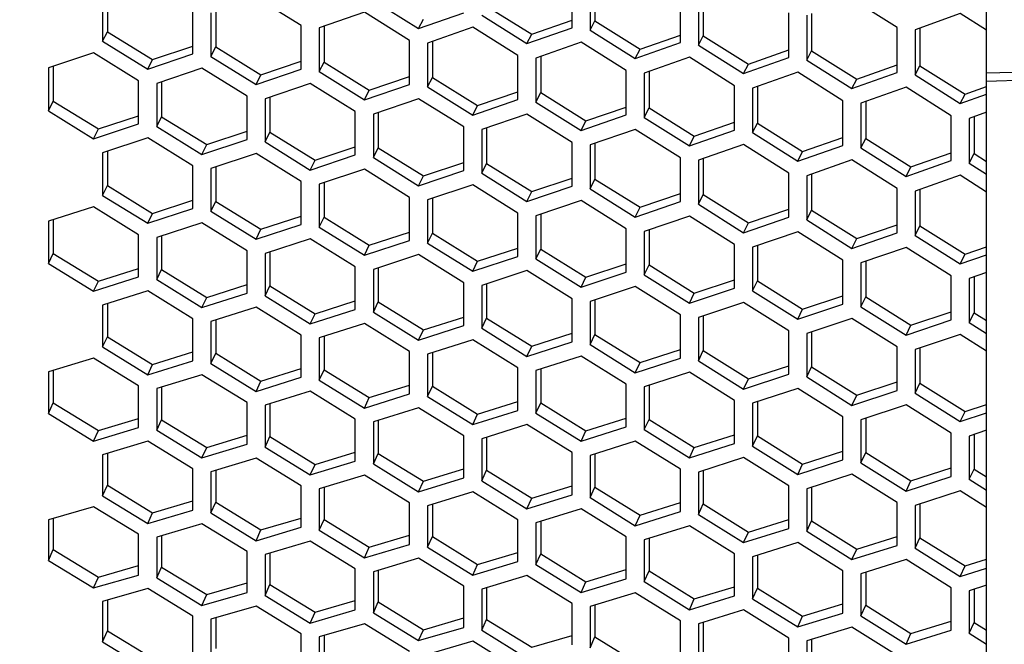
# Model space of a CAD drawing. Header units: millimetres. Extents: x 0 to 420, y 0 to 297.
# Tile 217 of 256: x 238.12 to 243.39, y 192.06 to 195.4. Entities that reach past the tile are written whole.
import ezdxf

# ---------------------------------------------------------------- set-up
doc = ezdxf.new("R2010")
doc.units = ezdxf.units.MM
doc.header["$LTSCALE"] = 23.1
doc.layers.get('0').update_dxf_attribs({"linetype": 'CONTINUOUS'})
doc.layers.add('DIM_PILOTEES', color=7, linetype='CONTINUOUS')
doc.styles.add('TEXTSTYLE_2', font='txt', dxfattribs={"width": 0.97619})
doc.dimstyles.new('DIMSTYLE_1', dxfattribs={"dimtxt": 2.5, "dimasz": 0.1875, "dimexe": 0.125, "dimexo": 0.0625, "dimgap": 1.25, "dimtad": 0, "dimtih": 1, "dimtoh": 1, "dimdsep": 46, "dimtxsty": 'TEXTSTYLE_2', "dimblk": '_FILLED', "dimblk1": '_FILLED', "dimblk2": '_FILLED', "dimcen": 0.09, "dimazin": 2, "dimtfac": 1, "dimtofl": 0, "dimtmove": 0, "dimatfit": 3, "dimldrblk": '_FILLED', "dimfxl": 1, "dimtolj": 1, "dimarcsym": 0})

# ---------------------------------------------------------------- blocks, each defined once
blk = doc.blocks.new('_FILLED')
at = {"color": 0, "linetype": 'BYBLOCK'}
blk.add_solid([(0, 0), (-1, 0.167), (-1, -0.167)], dxfattribs=at)
blk = doc.blocks.new('*D0')
at = {"layer": 'DIM_PILOTEES', "color": 2, "linetype": 'CONTINUOUS'}
for p, q in [((218.8808, 254.2086), (215.0951, 254.2086)), ((215.2201, 254.2086), (215.2201, 191.7537)), ((273.8528, 254.2086), (218.8808, 254.2086)), ((215.2201, 129.4471), (215.2201, 186.7537)), ((218.8808, 129.4471), (215.0951, 129.4471)), ((273.8782, 129.4471), (218.8808, 129.4471))]:
    blk.add_line(p, q, dxfattribs=at)
at = {"layer": 'DIM_PILOTEES', "color": 2, "linetype": 'CONTINUOUS', "xscale": 0.1875, "yscale": 0.1875, "zscale": 0.1875}
for p, rotation in [((215.2201, 254.2086), 90), ((215.2201, 129.4471), 270)]:
    blk.add_blockref('_FILLED', p, dxfattribs=dict(at, rotation=rotation))
at = {"layer": 'DIM_PILOTEES', "color": 2, "linetype": 'CONTINUOUS', "insert": (215.2201, 190.5037), "char_height": 2.5, "width": 10.982143, "attachment_point": 2, "line_spacing_factor": 0.9, "style": 'TEXTSTYLE_2'}
blk.add_mtext('{\\ftxt;\\W0.0001;\\H0.0001;\\~}{\\ftxt;\\W2.9285714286;\\H2.5; }{\\ftxt;\\W0.0001;\\H0.0001;\\~}', dxfattribs=at)

msp = doc.modelspace()

# ---------------------------------------------------------------- linework, layer by layer
at = {"color": 7, "linetype": 'CONTINUOUS'}
for p, q in [((243.2945, 170.0875), (243.2945, 226.4959)), ((241.1989, 195.5866), (241.1989, 195.3891)), ((238.5909, 195.5213), (238.5909, 195.3316)), ((240.6193, 195.4689), (240.8608, 195.3177)), ((241.7785, 195.5079), (241.7785, 195.3094)), ((239.1705, 195.4408), (239.1705, 195.2501)), ((242.358, 195.4292), (242.358, 195.2297)), ((239.75, 195.3603), (239.75, 195.1686)), ((240.2554, 195.3481), (240.2813, 195.398)), ((240.8608, 195.3177), (241.0764, 195.3933)), ((241.173, 195.3395), (241.1989, 195.3891)), ((241.1989, 195.3891), (241.4404, 195.2375)), ((238.565, 195.2809), (238.5909, 195.3316)), ((238.5909, 195.3316), (238.8324, 195.1824)), ((240.8349, 195.2678), (240.8608, 195.3177)), ((241.4404, 195.2375), (241.656, 195.3135)), ((241.7526, 195.2598), (241.7785, 195.3094)), ((241.7785, 195.3094), (242.0199, 195.1573)), ((242.9376, 195.3505), (242.9376, 195.1499)), ((238.8324, 195.1824), (239.048, 195.255)), ((240.3296, 195.2798), (240.3296, 195.0871)), ((239.1446, 195.1994), (239.1705, 195.2501)), ((239.1705, 195.2501), (239.4119, 195.1004)), ((241.4145, 195.1876), (241.4404, 195.2375)), ((242.0199, 195.1573), (242.2355, 195.2337)), ((242.3321, 195.1801), (242.358, 195.2297)), ((242.358, 195.2297), (242.5995, 195.0771)), ((243.2945, 195.1117), (248.0142, 195.2461)), ((238.8065, 195.1314), (238.8324, 195.1824)), ((239.4119, 195.1004), (239.6275, 195.1734)), ((239.7241, 195.1179), (239.75, 195.1686)), ((239.75, 195.1686), (239.9915, 195.0184)), ((240.9091, 195.1994), (240.9091, 195.0056)), ((241.9941, 195.1074), (242.0199, 195.1573)), ((242.5995, 195.0771), (242.8151, 195.154)), ((242.9117, 195.1003), (242.9376, 195.1499)), ((242.9376, 195.1499), (243.179, 194.9968)), ((243.2945, 195.0674), (248.0153, 195.2018)), ((238.3011, 195.1462), (238.3011, 194.9603)), ((239.3861, 195.0494), (239.4119, 195.1004)), ((241.4887, 195.1189), (241.4887, 194.9241)), ((238.8807, 195.064), (238.8807, 194.877)), ((239.9915, 195.0184), (240.2071, 195.0919)), ((240.3037, 195.0364), (240.3296, 195.0871)), ((240.3296, 195.0871), (240.571, 194.9364)), ((242.5736, 195.0271), (242.5995, 195.0771)), ((239.9656, 194.9674), (239.9915, 195.0184)), ((240.571, 194.9364), (240.7866, 195.0103)), ((240.8832, 194.9549), (240.9091, 195.0056)), ((240.9091, 195.0056), (241.1506, 194.8544)), ((242.0682, 195.0384), (242.0682, 194.8426)), ((243.1532, 194.9469), (243.179, 194.9968)), ((243.179, 194.9968), (243.2945, 195.0382)), ((238.2752, 194.9085), (238.3011, 194.9603)), ((238.3011, 194.9603), (238.5426, 194.8115)), ((239.4602, 194.9818), (239.4602, 194.7938)), ((242.6478, 194.958), (242.6478, 194.7611)), ((240.0398, 194.8996), (240.0398, 194.7105)), ((240.5452, 194.8854), (240.571, 194.9364)), ((241.1506, 194.8544), (241.3662, 194.9287)), ((241.4628, 194.8734), (241.4887, 194.9241)), ((241.4887, 194.9241), (241.7302, 194.7725)), ((238.5426, 194.8115), (238.7582, 194.8824)), ((238.8548, 194.8252), (238.8807, 194.877)), ((238.8807, 194.877), (239.1222, 194.7278)), ((241.1247, 194.8034), (241.1506, 194.8544)), ((241.7302, 194.7725), (241.9458, 194.8472)), ((242.0424, 194.7919), (242.0682, 194.8426)), ((242.0682, 194.8426), (242.3097, 194.6905)), ((243.2273, 194.8775), (243.2273, 194.6796)), ((238.5167, 194.7594), (238.5426, 194.8115)), ((239.1222, 194.7278), (239.3378, 194.7991)), ((239.4344, 194.742), (239.4602, 194.7938)), ((239.4602, 194.7938), (239.7017, 194.6441)), ((240.6193, 194.8173), (240.6193, 194.6273)), ((241.1989, 194.7351), (241.1989, 194.544)), ((241.7043, 194.7215), (241.7302, 194.7725)), ((242.3097, 194.6905), (242.5253, 194.7656)), ((242.6219, 194.7104), (242.6478, 194.7611)), ((242.6478, 194.7611), (242.8893, 194.6085)), ((238.5909, 194.6924), (238.5909, 194.5092)), ((239.0963, 194.6757), (239.1222, 194.7278)), ((239.7017, 194.6441), (239.9173, 194.7158)), ((240.0139, 194.6587), (240.0398, 194.7105)), ((240.0398, 194.7105), (240.2813, 194.5603)), ((242.2838, 194.6395), (242.3097, 194.6905)), ((242.8893, 194.6085), (243.1049, 194.6841)), ((243.2015, 194.6289), (243.2273, 194.6796)), ((243.2273, 194.6796), (243.2945, 194.637)), ((243.2273, 194.6796), (243.2945, 194.637)), ((239.6758, 194.592), (239.7017, 194.6441)), ((240.2813, 194.5603), (240.4969, 194.6325)), ((240.5935, 194.5755), (240.6193, 194.6273)), ((240.6193, 194.6273), (240.8608, 194.4766)), ((241.7785, 194.6529), (241.7785, 194.4608)), ((239.1705, 194.6085), (239.1705, 194.4242)), ((242.358, 194.5707), (242.358, 194.3775)), ((242.8634, 194.5575), (242.8893, 194.6085)), ((239.75, 194.5245), (239.75, 194.3392)), ((240.2554, 194.5083), (240.2813, 194.5603)), ((240.8608, 194.4766), (241.0764, 194.5492)), ((241.173, 194.4923), (241.1989, 194.544)), ((241.1989, 194.544), (241.4404, 194.3929)), ((238.565, 194.4563), (238.5909, 194.5092)), ((238.5909, 194.5092), (238.8324, 194.3604)), ((240.8349, 194.4245), (240.8608, 194.4766)), ((241.4404, 194.3929), (241.656, 194.4659)), ((242.9376, 194.4884), (242.9376, 194.2943)), ((238.8324, 194.3604), (239.048, 194.43)), ((239.1446, 194.3713), (239.1705, 194.4242)), ((239.1705, 194.4242), (239.4119, 194.275)), ((240.3296, 194.4405), (240.3296, 194.2542)), ((241.7526, 194.409), (241.7785, 194.4608)), ((241.7785, 194.4608), (242.0199, 194.3091)), ((238.8065, 194.3073), (238.8324, 194.3604)), ((241.4145, 194.3408), (241.4404, 194.3929)), ((242.0199, 194.3091), (242.2355, 194.3826)), ((242.3321, 194.3258), (242.358, 194.3775)), ((242.358, 194.3775), (242.5995, 194.2254)), ((238.3011, 194.3261), (238.3011, 194.1465)), ((239.4119, 194.275), (239.6275, 194.3449)), ((239.7241, 194.2863), (239.75, 194.3392)), ((239.75, 194.3392), (239.9915, 194.1895)), ((240.9091, 194.3566), (240.9091, 194.1692)), ((241.9941, 194.2571), (242.0199, 194.3091)), ((239.3861, 194.2218), (239.4119, 194.275)), ((239.9915, 194.1895), (240.2071, 194.2599)), ((240.3037, 194.2014), (240.3296, 194.2542)), ((240.3296, 194.2542), (240.571, 194.104)), ((241.4887, 194.2726), (241.4887, 194.0843)), ((242.5995, 194.2254), (242.8151, 194.2993)), ((242.9117, 194.2425), (242.9376, 194.2943)), ((242.9376, 194.2943), (243.179, 194.1417)), ((238.8807, 194.2404), (238.8807, 194.0598)), ((242.5736, 194.1733), (242.5995, 194.2254)), ((239.4602, 194.1547), (239.4602, 193.9731)), ((239.9656, 194.1363), (239.9915, 194.1895)), ((240.571, 194.104), (240.7866, 194.1749)), ((240.8832, 194.1164), (240.9091, 194.1692)), ((240.9091, 194.1692), (241.1506, 194.0186)), ((242.0682, 194.1886), (242.0682, 193.9993)), ((243.179, 194.1417), (243.2945, 194.1814)), ((238.2752, 194.0926), (238.3011, 194.1465)), ((238.3011, 194.1465), (238.5426, 193.9983)), ((240.5452, 194.0509), (240.571, 194.104)), ((242.6478, 194.1047), (242.6478, 193.9143)), ((243.1532, 194.0896), (243.179, 194.1417)), ((238.5426, 193.9983), (238.7582, 194.0661)), ((238.8548, 194.0059), (238.8807, 194.0598)), ((238.8807, 194.0598), (239.1222, 193.9112)), ((240.0398, 194.069), (240.0398, 193.8865)), ((241.1506, 194.0186), (241.3662, 194.0898)), ((241.4628, 194.0314), (241.4887, 194.0843)), ((241.4887, 194.0843), (241.7302, 193.9331)), ((238.5167, 193.9441), (238.5426, 193.9983)), ((241.1247, 193.9654), (241.1506, 194.0186)), ((241.7302, 193.9331), (241.9458, 194.0048)), ((242.0424, 193.9464), (242.0682, 193.9993)), ((242.0682, 193.9993), (242.3097, 193.8477)), ((243.2273, 194.0207), (243.2273, 193.8293)), ((239.1222, 193.9112), (239.3378, 193.9794)), ((239.4344, 193.9192), (239.4602, 193.9731)), ((239.4602, 193.9731), (239.7017, 193.824)), ((240.6193, 193.9833), (240.6193, 193.7998)), ((239.0963, 193.8569), (239.1222, 193.9112)), ((239.7017, 193.824), (239.9173, 193.8926)), ((240.0139, 193.8325), (240.0398, 193.8865)), ((240.0398, 193.8865), (240.2813, 193.7368)), ((241.1989, 193.8976), (241.1989, 193.7131)), ((241.7043, 193.88), (241.7302, 193.9331)), ((242.3097, 193.8477), (242.5253, 193.9198)), ((242.6219, 193.8614), (242.6478, 193.9143)), ((242.6478, 193.9143), (242.8893, 193.7622)), ((238.5909, 193.8776), (238.5909, 193.7008)), ((242.2838, 193.7945), (242.3097, 193.8477)), ((242.8893, 193.7622), (243.1049, 193.8347)), ((239.1705, 193.7902), (239.1705, 193.6124)), ((239.6758, 193.7698), (239.7017, 193.824)), ((240.2813, 193.7368), (240.4969, 193.8059)), ((240.5935, 193.7458), (240.6193, 193.7998)), ((240.6193, 193.7998), (240.8608, 193.6496)), ((241.7785, 193.8119), (241.7785, 193.6264)), ((243.2015, 193.7765), (243.2273, 193.8293)), ((243.2273, 193.8293), (243.2945, 193.7869)), ((243.2273, 193.8293), (243.2945, 193.7869)), ((240.2554, 193.6826), (240.2813, 193.7368)), ((242.8634, 193.7091), (242.8893, 193.7622)), ((238.565, 193.6459), (238.5909, 193.7008)), ((238.5909, 193.7008), (238.8324, 193.5527)), ((239.75, 193.7028), (239.75, 193.524)), ((240.8608, 193.6496), (241.0764, 193.7191)), ((241.173, 193.6591), (241.1989, 193.7131)), ((241.1989, 193.7131), (241.4404, 193.5625)), ((242.358, 193.7262), (242.358, 193.5397)), ((240.8349, 193.5954), (240.8608, 193.6496)), ((241.4404, 193.5625), (241.656, 193.6324)), ((241.7526, 193.5724), (241.7785, 193.6264)), ((241.7785, 193.6264), (242.0199, 193.4753)), ((242.9376, 193.6405), (242.9376, 193.453)), ((238.8324, 193.5527), (239.048, 193.6192)), ((239.1446, 193.5575), (239.1705, 193.6124)), ((239.1705, 193.6124), (239.4119, 193.4638)), ((240.3296, 193.6154), (240.3296, 193.4356)), ((238.3011, 193.5202), (238.3011, 193.3472)), ((238.8065, 193.4974), (238.8324, 193.5527)), ((239.4119, 193.4638), (239.6275, 193.5307)), ((239.7241, 193.4691), (239.75, 193.524)), ((239.75, 193.524), (239.9915, 193.375)), ((240.9091, 193.528), (240.9091, 193.3472)), ((241.4145, 193.5082), (241.4404, 193.5625)), ((242.0199, 193.4753), (242.2355, 193.5456)), ((242.3321, 193.4857), (242.358, 193.5397)), ((242.358, 193.5397), (242.5995, 193.3881)), ((239.3861, 193.4086), (239.4119, 193.4638)), ((241.9941, 193.4211), (242.0199, 193.4753)), ((238.8807, 193.4311), (238.8807, 193.2571)), ((239.9915, 193.375), (240.2071, 193.4423)), ((240.3037, 193.3807), (240.3296, 193.4356)), ((240.3296, 193.4356), (240.571, 193.2861)), ((241.4887, 193.4406), (241.4887, 193.2588)), ((242.5995, 193.3881), (242.8151, 193.4589)), ((242.9117, 193.399), (242.9376, 193.453)), ((242.9376, 193.453), (243.179, 193.301)), ((239.9656, 193.3197), (239.9915, 193.375)), ((242.5736, 193.3339), (242.5995, 193.3881)), ((238.2752, 193.2912), (238.3011, 193.3472)), ((238.3011, 193.3472), (238.5426, 193.1996)), ((239.4602, 193.342), (239.4602, 193.1671)), ((240.571, 193.2861), (240.7866, 193.3538)), ((240.8832, 193.2923), (240.9091, 193.3472)), ((240.9091, 193.3472), (241.1506, 193.1972)), ((242.0682, 193.3532), (242.0682, 193.1704)), ((243.179, 193.301), (243.2945, 193.339)), ((238.5426, 193.1996), (238.7582, 193.2644)), ((238.8548, 193.2011), (238.8807, 193.2571)), ((238.8807, 193.2571), (239.1222, 193.1091)), ((240.5452, 193.2308), (240.571, 193.2861)), ((241.1506, 193.1972), (241.3662, 193.2654)), ((241.4628, 193.2039), (241.4887, 193.2588)), ((241.4887, 193.2588), (241.7302, 193.1084)), ((242.6478, 193.2658), (242.6478, 193.082)), ((243.1532, 193.2467), (243.179, 193.301)), ((240.0398, 193.2529), (240.0398, 193.077)), ((238.5167, 193.1433), (238.5426, 193.1996)), ((239.1222, 193.1091), (239.3378, 193.1742)), ((239.4344, 193.111), (239.4602, 193.1671)), ((239.4602, 193.1671), (239.7017, 193.0185)), ((240.6193, 193.1638), (240.6193, 192.9869)), ((241.1247, 193.1419), (241.1506, 193.1972)), ((241.7302, 193.1084), (241.9458, 193.1769)), ((242.0424, 193.1155), (242.0682, 193.1704)), ((242.0682, 193.1704), (242.3097, 193.0195)), ((243.2273, 193.1784), (243.2273, 192.9936)), ((239.0963, 193.0528), (239.1222, 193.1091)), ((241.7043, 193.0531), (241.7302, 193.1084)), ((238.5909, 193.0774), (238.5909, 192.9073)), ((239.7017, 193.0185), (239.9173, 193.0841)), ((240.0139, 193.0209), (240.0398, 193.077)), ((240.0398, 193.077), (240.2813, 192.928)), ((241.1989, 193.0747), (241.1989, 192.8968)), ((242.3097, 193.0195), (242.5253, 193.0885)), ((242.6219, 193.0271), (242.6478, 193.082)), ((242.6478, 193.082), (242.8893, 192.9306)), ((239.6758, 192.9622), (239.7017, 193.0185)), ((240.2813, 192.928), (240.4969, 192.9939)), ((242.2838, 192.9642), (242.3097, 193.0195)), ((242.8893, 192.9306), (243.1049, 193)), ((243.2015, 192.9387), (243.2273, 192.9936)), ((243.2273, 192.9936), (243.2945, 192.9514)), ((243.2273, 192.9936), (243.2945, 192.9514)), ((239.1705, 192.9867), (239.1705, 192.8155)), ((240.5935, 192.9308), (240.6193, 192.9869)), ((240.6193, 192.9869), (240.8608, 192.8374)), ((241.7785, 192.9856), (241.7785, 192.8067)), ((238.565, 192.8502), (238.5909, 192.9073)), ((238.5909, 192.9073), (238.8324, 192.7598)), ((239.75, 192.8959), (239.75, 192.7237)), ((240.2554, 192.8717), (240.2813, 192.928)), ((240.8608, 192.8374), (241.0764, 192.9038)), ((241.173, 192.8408), (241.1989, 192.8968)), ((241.1989, 192.8968), (241.4404, 192.7469)), ((242.358, 192.8965), (242.358, 192.7166)), ((242.8634, 192.8753), (242.8893, 192.9306)), ((240.8349, 192.7811), (240.8608, 192.8374)), ((238.8324, 192.7598), (239.048, 192.8232)), ((239.1446, 192.7584), (239.1705, 192.8155)), ((239.1705, 192.8155), (239.4119, 192.6676)), ((240.3296, 192.8051), (240.3296, 192.632)), ((241.4404, 192.7469), (241.656, 192.8137)), ((241.7526, 192.7507), (241.7785, 192.8067)), ((241.7785, 192.8067), (242.0199, 192.6563)), ((242.9376, 192.8074), (242.9376, 192.6265)), ((238.3011, 192.7292), (238.3011, 192.5629)), ((238.8065, 192.7025), (238.8324, 192.7598)), ((239.4119, 192.6676), (239.6275, 192.7314)), ((241.4145, 192.6906), (241.4404, 192.7469)), ((239.7241, 192.6667), (239.75, 192.7237)), ((239.75, 192.7237), (239.9915, 192.5754)), ((240.9091, 192.7143), (240.9091, 192.5402)), ((242.0199, 192.6563), (242.2355, 192.7235)), ((242.3321, 192.6606), (242.358, 192.7166)), ((242.358, 192.7166), (242.5995, 192.5658)), ((238.8807, 192.6368), (238.8807, 192.4695)), ((239.3861, 192.6102), (239.4119, 192.6676)), ((239.9915, 192.5754), (240.2071, 192.6396)), ((240.3037, 192.5749), (240.3296, 192.632)), ((240.3296, 192.632), (240.571, 192.4832)), ((241.4887, 192.6235), (241.4887, 192.4485)), ((241.9941, 192.6), (242.0199, 192.6563)), ((242.5995, 192.5658), (242.8151, 192.6334)), ((242.9117, 192.5705), (242.9376, 192.6265)), ((242.9376, 192.6265), (243.179, 192.4752)), ((239.9656, 192.518), (239.9915, 192.5754)), ((238.2752, 192.5048), (238.3011, 192.5629)), ((238.3011, 192.5629), (238.5426, 192.416)), ((239.4602, 192.5443), (239.4602, 192.376)), ((240.571, 192.4832), (240.7866, 192.5477)), ((240.8832, 192.4832), (240.9091, 192.5402)), ((240.9091, 192.5402), (241.1506, 192.3909)), ((242.0682, 192.5328), (242.0682, 192.3567)), ((242.5736, 192.5095), (242.5995, 192.5658)), ((238.5426, 192.416), (238.7582, 192.4776)), ((238.8548, 192.4114), (238.8807, 192.4695)), ((238.8807, 192.4695), (239.1222, 192.3222)), ((240.5452, 192.4258), (240.571, 192.4832)), ((243.1532, 192.4189), (243.179, 192.4752)), ((243.179, 192.4752), (243.2945, 192.5116)), ((238.5167, 192.3577), (238.5426, 192.416)), ((240.0398, 192.4519), (240.0398, 192.2826)), ((241.1506, 192.3909), (241.3662, 192.4559)), ((241.4628, 192.3914), (241.4887, 192.4485)), ((241.4887, 192.4485), (241.7302, 192.2987)), ((242.6478, 192.442), (242.6478, 192.265)), ((239.1222, 192.3222), (239.3378, 192.3842)), ((239.4344, 192.3179), (239.4602, 192.376)), ((239.4602, 192.376), (239.7017, 192.2283)), ((240.6193, 192.3594), (240.6193, 192.1892)), ((241.1247, 192.3336), (241.1506, 192.3909)), ((241.7302, 192.2987), (241.9458, 192.3641)), ((239.0963, 192.2638), (239.1222, 192.3222)), ((242.0424, 192.2996), (242.0682, 192.3567)), ((242.0682, 192.3567), (242.3097, 192.2065)), ((243.2273, 192.3512), (243.2273, 192.1732)), ((238.5909, 192.2924), (238.5909, 192.129)), ((239.7017, 192.2283), (239.9173, 192.2907)), ((240.0139, 192.2245), (240.0398, 192.2826)), ((240.0398, 192.2826), (240.2813, 192.1344)), ((241.1989, 192.267), (241.1989, 192.0958)), ((241.7043, 192.2414), (241.7302, 192.2987)), ((242.3097, 192.2065), (242.5253, 192.2723)), ((242.6219, 192.2079), (242.6478, 192.265)), ((242.6478, 192.265), (242.8893, 192.1143)), ((239.6758, 192.1699), (239.7017, 192.2283)), ((242.2838, 192.1491), (242.3097, 192.2065)), ((239.1705, 192.1983), (239.1705, 192.0339)), ((240.2813, 192.1344), (240.4969, 192.1972)), ((240.5935, 192.1311), (240.6193, 192.1892)), ((240.6193, 192.1892), (240.8608, 192.0406)), ((241.7785, 192.1745), (241.7785, 192.0024)), ((242.8893, 192.1143), (243.1049, 192.1805)), ((243.2015, 192.1161), (243.2273, 192.1732)), ((243.2273, 192.1732), (243.2945, 192.1312)), ((238.565, 192.0698), (238.5909, 192.129)), ((238.5909, 192.129), (238.8324, 191.9823)), ((239.75, 192.1042), (239.75, 191.9389)), ((240.2554, 192.076), (240.2813, 192.1344)), ((240.8608, 192.0406), (241.0764, 192.1038)), ((241.173, 192.0377), (241.1989, 192.0958)), ((241.1989, 192.0958), (241.4404, 191.9467)), ((242.8634, 192.0569), (242.8893, 192.1143)), ((242.358, 192.0821), (242.358, 191.909))]:
    msp.add_line(p, q, dxfattribs=at)
at = {"color": 3, "linetype": 'CONTINUOUS'}
for p, q in [((241.0764, 195.3528), (241.0764, 195.5905)), ((241.173, 195.5773), (241.173, 195.3395)), ((238.565, 195.5124), (238.565, 195.2809)), ((239.6275, 195.3648), (239.3861, 195.5152)), ((240.0139, 195.499), (240.2554, 195.3481)), ((241.656, 195.2731), (241.656, 195.5117)), ((241.7526, 195.4986), (241.7526, 195.2598)), ((242.8151, 195.3542), (242.5736, 195.5075)), ((239.048, 195.213), (239.048, 195.4453)), ((239.1446, 195.4319), (239.1446, 195.1994)), ((239.9656, 195.4351), (239.7241, 195.3514)), ((240.2071, 195.2843), (239.9656, 195.4351)), ((240.2554, 195.3481), (240.4969, 195.4326)), ((240.5935, 195.4193), (240.8349, 195.2678)), ((242.2355, 195.1934), (242.2355, 195.4329)), ((242.3321, 195.4198), (242.3321, 195.1801)), ((243.1532, 195.4292), (242.9117, 195.3411)), ((243.2945, 195.3392), (243.1532, 195.4292)), ((239.6275, 195.1315), (239.6275, 195.3648)), ((239.7241, 195.3514), (239.7241, 195.1179)), ((240.5452, 195.3551), (240.3037, 195.2708)), ((240.7866, 195.2037), (240.5452, 195.3551)), ((240.8349, 195.2678), (241.0764, 195.3528)), ((241.173, 195.3395), (241.4145, 195.1876)), ((242.8151, 195.1136), (242.8151, 195.3542)), ((242.9117, 195.3411), (242.9117, 195.1003)), ((238.565, 195.2809), (238.8065, 195.1314)), ((240.2071, 195.05), (240.2071, 195.2843)), ((240.3037, 195.2708), (240.3037, 195.0364)), ((241.1247, 195.2751), (240.8832, 195.1903)), ((241.3662, 195.1232), (241.1247, 195.2751)), ((241.4145, 195.1876), (241.656, 195.2731)), ((241.7526, 195.2598), (241.9941, 195.1074)), ((238.5167, 195.2185), (238.2752, 195.1376)), ((238.7582, 195.069), (238.5167, 195.2185)), ((238.8065, 195.1314), (239.048, 195.213)), ((240.7866, 194.9685), (240.7866, 195.2037)), ((239.1446, 195.1994), (239.3861, 195.0494)), ((240.8832, 195.1903), (240.8832, 194.9549)), ((241.7043, 195.195), (241.4628, 195.1098)), ((241.9458, 195.0427), (241.7043, 195.195)), ((241.9941, 195.1074), (242.2355, 195.1934)), ((242.3321, 195.1801), (242.5736, 195.0271)), ((238.2752, 195.1376), (238.2752, 194.9085)), ((239.0963, 195.1367), (238.8548, 195.0553)), ((239.3378, 194.9868), (239.0963, 195.1367)), ((239.3861, 195.0494), (239.6275, 195.1315)), ((239.7241, 195.1179), (239.9656, 194.9674)), ((241.3662, 194.887), (241.3662, 195.1232)), ((241.4628, 195.1098), (241.4628, 194.8734)), ((242.2838, 195.115), (242.0424, 195.0293)), ((242.5253, 194.9622), (242.2838, 195.115)), ((242.5736, 195.0271), (242.8151, 195.1136)), ((242.9117, 195.1003), (243.1532, 194.9469)), ((238.7582, 194.8391), (238.7582, 195.069)), ((238.8548, 195.0553), (238.8548, 194.8252)), ((239.6758, 195.0549), (239.4344, 194.9731)), ((239.9173, 194.9045), (239.6758, 195.0549)), ((239.9656, 194.9674), (240.2071, 195.05)), ((240.3037, 195.0364), (240.5452, 194.8854)), ((241.9458, 194.8055), (241.9458, 195.0427)), ((242.0424, 195.0293), (242.0424, 194.7919)), ((242.8634, 195.035), (242.6219, 194.9488)), ((243.1049, 194.8816), (242.8634, 195.035)), ((243.1532, 194.9469), (243.2945, 194.9977)), ((239.3378, 194.7559), (239.3378, 194.9868)), ((239.4344, 194.9731), (239.4344, 194.742)), ((240.2554, 194.9731), (240.0139, 194.8908)), ((240.4969, 194.8222), (240.2554, 194.9731)), ((240.5452, 194.8854), (240.7866, 194.9685)), ((240.8832, 194.9549), (241.1247, 194.8034)), ((242.5253, 194.724), (242.5253, 194.9622)), ((242.6219, 194.9488), (242.6219, 194.7104)), ((238.2752, 194.9085), (238.5167, 194.7594)), ((239.9173, 194.6726), (239.9173, 194.9045)), ((240.0139, 194.8908), (240.0139, 194.6587)), ((240.8349, 194.8913), (240.5935, 194.8085)), ((241.0764, 194.7399), (240.8349, 194.8913)), ((241.1247, 194.8034), (241.3662, 194.887)), ((243.2945, 194.9016), (243.2015, 194.8682)), ((238.5167, 194.7594), (238.7582, 194.8391)), ((241.4628, 194.8734), (241.7043, 194.7215)), ((243.1049, 194.6425), (243.1049, 194.8816)), ((243.2015, 194.8682), (243.2015, 194.6289)), ((238.8548, 194.8252), (239.0963, 194.6757)), ((240.4969, 194.5894), (240.4969, 194.8222)), ((240.5935, 194.8085), (240.5935, 194.5755)), ((241.4145, 194.8095), (241.173, 194.7262)), ((241.656, 194.6576), (241.4145, 194.8095)), ((241.7043, 194.7215), (241.9458, 194.8055)), ((242.0424, 194.7919), (242.2838, 194.6395)), ((238.8065, 194.7634), (238.565, 194.684)), ((239.048, 194.6139), (238.8065, 194.7634)), ((239.0963, 194.6757), (239.3378, 194.7559)), ((239.4344, 194.742), (239.6758, 194.592)), ((241.0764, 194.5061), (241.0764, 194.7399)), ((238.565, 194.684), (238.565, 194.4563)), ((239.3861, 194.6799), (239.1446, 194.5999)), ((239.6275, 194.5299), (239.3861, 194.6799)), ((241.173, 194.7262), (241.173, 194.4923)), ((241.9941, 194.7277), (241.7526, 194.6439)), ((242.2355, 194.5754), (241.9941, 194.7277)), ((242.2838, 194.6395), (242.5253, 194.724)), ((242.6219, 194.7104), (242.8634, 194.5575)), ((239.6758, 194.592), (239.9173, 194.6726)), ((240.0139, 194.6587), (240.2554, 194.5083)), ((241.656, 194.4229), (241.656, 194.6576)), ((241.7526, 194.6439), (241.7526, 194.409)), ((242.5736, 194.6459), (242.3321, 194.5617)), ((242.8151, 194.4931), (242.5736, 194.6459)), ((242.8634, 194.5575), (243.1049, 194.6425)), ((243.2015, 194.6289), (243.2945, 194.5698)), ((239.048, 194.3855), (239.048, 194.6139)), ((239.1446, 194.5999), (239.1446, 194.3713)), ((239.9656, 194.5963), (239.7241, 194.5159)), ((240.2071, 194.4459), (239.9656, 194.5963)), ((240.2554, 194.5083), (240.4969, 194.5894)), ((240.5935, 194.5755), (240.8349, 194.4245)), ((242.2355, 194.3396), (242.2355, 194.5754)), ((239.6275, 194.3005), (239.6275, 194.5299)), ((242.3321, 194.5617), (242.3321, 194.3258)), ((243.1532, 194.5641), (242.9117, 194.4794)), ((243.2945, 194.4744), (243.1532, 194.5641)), ((239.7241, 194.5159), (239.7241, 194.2863)), ((240.5452, 194.5128), (240.3037, 194.4319)), ((240.7866, 194.3619), (240.5452, 194.5128)), ((240.8349, 194.4245), (241.0764, 194.5061)), ((241.173, 194.4923), (241.4145, 194.3408)), ((242.8151, 194.2564), (242.8151, 194.4931)), ((242.9117, 194.4794), (242.9117, 194.2425)), ((238.565, 194.4563), (238.8065, 194.3073)), ((240.2071, 194.2155), (240.2071, 194.4459)), ((240.3037, 194.4319), (240.3037, 194.2014)), ((241.1247, 194.4292), (240.8832, 194.3479)), ((241.3662, 194.2779), (241.1247, 194.4292)), ((241.4145, 194.3408), (241.656, 194.4229)), ((238.5167, 194.3953), (238.2752, 194.3178)), ((238.7582, 194.2464), (238.5167, 194.3953)), ((238.8065, 194.3073), (239.048, 194.3855)), ((239.1446, 194.3713), (239.3861, 194.2218)), ((240.7866, 194.1305), (240.7866, 194.3619)), ((241.7526, 194.409), (241.9941, 194.2571)), ((238.2752, 194.3178), (238.2752, 194.0926)), ((239.0963, 194.31), (238.8548, 194.2321)), ((239.3378, 194.1606), (239.0963, 194.31)), ((240.8832, 194.3479), (240.8832, 194.1164)), ((241.7043, 194.3457), (241.4628, 194.2639)), ((241.9458, 194.1938), (241.7043, 194.3457)), ((241.9941, 194.2571), (242.2355, 194.3396)), ((242.3321, 194.3258), (242.5736, 194.1733)), ((239.3861, 194.2218), (239.6275, 194.3005)), ((239.7241, 194.2863), (239.9656, 194.1363)), ((241.3662, 194.0456), (241.3662, 194.2779)), ((241.4628, 194.2639), (241.4628, 194.0314)), ((242.2838, 194.2622), (242.0424, 194.1798)), ((242.5253, 194.1098), (242.2838, 194.2622)), ((242.5736, 194.1733), (242.8151, 194.2564)), ((238.7582, 194.0204), (238.7582, 194.2464)), ((238.8548, 194.2321), (238.8548, 194.0059)), ((239.6758, 194.2248), (239.4344, 194.1463)), ((239.9173, 194.0749), (239.6758, 194.2248)), ((239.9656, 194.1363), (240.2071, 194.2155)), ((240.3037, 194.2014), (240.5452, 194.0509)), ((242.9117, 194.2425), (243.1532, 194.0896)), ((239.3378, 193.9337), (239.3378, 194.1606)), ((241.9458, 193.9606), (241.9458, 194.1938)), ((242.0424, 194.1798), (242.0424, 193.9464)), ((242.8634, 194.1786), (242.6219, 194.0958)), ((243.1049, 194.0258), (242.8634, 194.1786)), ((239.4344, 194.1463), (239.4344, 193.9192)), ((240.2554, 194.1395), (240.0139, 194.0606)), ((240.4969, 193.9891), (240.2554, 194.1395)), ((240.5452, 194.0509), (240.7866, 194.1305)), ((240.8832, 194.1164), (241.1247, 193.9654)), ((242.5253, 193.8756), (242.5253, 194.1098)), ((243.1532, 194.0896), (243.2945, 194.1384)), ((238.2752, 194.0926), (238.5167, 193.9441)), ((239.9173, 193.847), (239.9173, 194.0749)), ((240.0139, 194.0606), (240.0139, 193.8325)), ((240.8349, 194.0542), (240.5935, 193.9748)), ((241.0764, 193.9034), (240.8349, 194.0542)), ((241.1247, 193.9654), (241.3662, 194.0456)), ((242.6219, 194.0958), (242.6219, 193.8614)), ((243.2945, 194.0438), (243.2015, 194.0118)), ((238.5167, 193.9441), (238.7582, 194.0204)), ((238.8548, 194.0059), (239.0963, 193.8569)), ((241.4628, 194.0314), (241.7043, 193.88)), ((243.1049, 193.7906), (243.1049, 194.0258)), ((243.2015, 194.0118), (243.2015, 193.7765)), ((238.8065, 193.9455), (238.565, 193.8695)), ((239.048, 193.7966), (238.8065, 193.9455)), ((240.4969, 193.7603), (240.4969, 193.9891)), ((240.5935, 193.9748), (240.5935, 193.7458)), ((241.4145, 193.969), (241.173, 193.8891)), ((241.656, 193.8176), (241.4145, 193.969)), ((241.7043, 193.88), (241.9458, 193.9606)), ((242.0424, 193.9464), (242.2838, 193.7945)), ((239.0963, 193.8569), (239.3378, 193.9337)), ((239.4344, 193.9192), (239.6758, 193.7698)), ((241.0764, 193.6736), (241.0764, 193.9034)), ((241.173, 193.8891), (241.173, 193.6591)), ((238.565, 193.8695), (238.565, 193.6459)), ((239.3861, 193.8586), (239.1446, 193.7821)), ((239.6275, 193.7092), (239.3861, 193.8586)), ((239.6758, 193.7698), (239.9173, 193.847)), ((241.9941, 193.8837), (241.7526, 193.8034)), ((242.2355, 193.7319), (241.9941, 193.8837)), ((242.2838, 193.7945), (242.5253, 193.8756)), ((242.6219, 193.8614), (242.8634, 193.7091)), ((239.048, 193.5722), (239.048, 193.7966)), ((239.1446, 193.7821), (239.1446, 193.5575)), ((240.0139, 193.8325), (240.2554, 193.6826)), ((241.656, 193.5869), (241.656, 193.8176)), ((241.7526, 193.8034), (241.7526, 193.5724)), ((242.5736, 193.7984), (242.3321, 193.7176)), ((242.8151, 193.6462), (242.5736, 193.7984)), ((242.8634, 193.7091), (243.1049, 193.7906)), ((239.9656, 193.7716), (239.7241, 193.6946)), ((240.2071, 193.6217), (239.9656, 193.7716)), ((240.2554, 193.6826), (240.4969, 193.7603)), ((240.5935, 193.7458), (240.8349, 193.5954)), ((242.2355, 193.5002), (242.2355, 193.7319)), ((243.2015, 193.7765), (243.2945, 193.7176)), ((239.6275, 193.4838), (239.6275, 193.7092)), ((239.7241, 193.6946), (239.7241, 193.4691)), ((240.5452, 193.6846), (240.3037, 193.6072)), ((240.7866, 193.5343), (240.5452, 193.6846)), ((242.3321, 193.7176), (242.3321, 193.4857)), ((243.1532, 193.7132), (242.9117, 193.6319)), ((243.2945, 193.6238), (243.1532, 193.7132)), ((238.565, 193.6459), (238.8065, 193.4974)), ((240.8349, 193.5954), (241.0764, 193.6736)), ((241.173, 193.6591), (241.4145, 193.5082)), ((242.8151, 193.4135), (242.8151, 193.6462)), ((242.9117, 193.6319), (242.9117, 193.399)), ((238.5167, 193.5864), (238.2752, 193.5123)), ((238.7582, 193.438), (238.5167, 193.5864)), ((238.8065, 193.4974), (239.048, 193.5722)), ((240.2071, 193.3954), (240.2071, 193.6217)), ((240.3037, 193.6072), (240.3037, 193.3807)), ((241.1247, 193.5976), (240.8832, 193.5197)), ((241.3662, 193.4468), (241.1247, 193.5976)), ((241.4145, 193.5082), (241.656, 193.5869)), ((241.7526, 193.5724), (241.9941, 193.4211)), ((239.1446, 193.5575), (239.3861, 193.4086)), ((240.7866, 193.307), (240.7866, 193.5343)), ((240.8832, 193.5197), (240.8832, 193.2923)), ((238.2752, 193.5123), (238.2752, 193.2912)), ((239.0963, 193.4977), (238.8548, 193.4232)), ((239.3378, 193.3489), (239.0963, 193.4977)), ((239.3861, 193.4086), (239.6275, 193.4838)), ((239.7241, 193.4691), (239.9656, 193.3197)), ((241.7043, 193.5106), (241.4628, 193.4322)), ((241.9458, 193.3594), (241.7043, 193.5106)), ((241.9941, 193.4211), (242.2355, 193.5002)), ((242.3321, 193.4857), (242.5736, 193.3339)), ((238.7582, 193.2161), (238.7582, 193.438)), ((238.8548, 193.4232), (238.8548, 193.2011)), ((241.3662, 193.2186), (241.3662, 193.4468)), ((241.4628, 193.4322), (241.4628, 193.2039)), ((242.2838, 193.4236), (242.0424, 193.3448)), ((242.5253, 193.2719), (242.2838, 193.4236)), ((242.5736, 193.3339), (242.8151, 193.4135)), ((239.6758, 193.409), (239.4344, 193.334)), ((239.9173, 193.2597), (239.6758, 193.409)), ((239.9656, 193.3197), (240.2071, 193.3954)), ((240.3037, 193.3807), (240.5452, 193.2308)), ((241.9458, 193.1302), (241.9458, 193.3594)), ((242.9117, 193.399), (243.1532, 193.2467)), ((239.3378, 193.126), (239.3378, 193.3489)), ((239.4344, 193.334), (239.4344, 193.111)), ((240.2554, 193.3203), (240.0139, 193.2449)), ((240.4969, 193.1706), (240.2554, 193.3203)), ((240.5452, 193.2308), (240.7866, 193.307)), ((242.0424, 193.3448), (242.0424, 193.1155)), ((242.8634, 193.3367), (242.6219, 193.2573)), ((243.1049, 193.1845), (242.8634, 193.3367)), ((238.2752, 193.2912), (238.5167, 193.1433)), ((239.9173, 193.0359), (239.9173, 193.2597)), ((240.8832, 193.2923), (241.1247, 193.1419)), ((242.5253, 193.0418), (242.5253, 193.2719)), ((242.6219, 193.2573), (242.6219, 193.0271)), ((243.1532, 193.2467), (243.2945, 193.2935)), ((238.5167, 193.1433), (238.7582, 193.2161)), ((238.8548, 193.2011), (239.0963, 193.0528)), ((240.0139, 193.2449), (240.0139, 193.0209)), ((240.8349, 193.2316), (240.5935, 193.1557)), ((241.0764, 193.0814), (240.8349, 193.2316)), ((241.1247, 193.1419), (241.3662, 193.2186)), ((241.4628, 193.2039), (241.7043, 193.0531)), ((243.2945, 193.2006), (243.2015, 193.1699)), ((240.4969, 192.9459), (240.4969, 193.1706)), ((240.5935, 193.1557), (240.5935, 192.9308)), ((243.1049, 192.9534), (243.1049, 193.1845)), ((243.2015, 193.1699), (243.2015, 192.9387)), ((238.8065, 193.1422), (238.565, 193.0697)), ((239.048, 192.994), (238.8065, 193.1422)), ((239.0963, 193.0528), (239.3378, 193.126)), ((239.4344, 193.111), (239.6758, 192.9622)), ((241.4145, 193.143), (241.173, 193.0666)), ((241.656, 192.9923), (241.4145, 193.143)), ((241.7043, 193.0531), (241.9458, 193.1302)), ((242.0424, 193.1155), (242.2838, 192.9642)), ((238.565, 193.0697), (238.565, 192.8502)), ((239.3861, 193.0519), (239.1446, 192.9789)), ((239.6275, 192.9032), (239.3861, 193.0519)), ((241.0764, 192.8558), (241.0764, 193.0814)), ((241.173, 193.0666), (241.173, 192.8408)), ((241.9941, 193.0543), (241.7526, 192.9774)), ((242.2355, 192.9031), (241.9941, 193.0543)), ((239.048, 192.7737), (239.048, 192.994)), ((239.6758, 192.9622), (239.9173, 193.0359)), ((240.0139, 193.0209), (240.2554, 192.8717)), ((241.656, 192.7657), (241.656, 192.9923)), ((242.2838, 192.9642), (242.5253, 193.0418)), ((242.6219, 193.0271), (242.8634, 192.8753)), ((239.1446, 192.9789), (239.1446, 192.7584)), ((239.9656, 192.9615), (239.7241, 192.888)), ((240.2071, 192.8123), (239.9656, 192.9615)), ((240.2554, 192.8717), (240.4969, 192.9459)), ((241.7526, 192.9774), (241.7526, 192.7507)), ((242.5736, 192.9656), (242.3321, 192.8883)), ((242.8151, 192.814), (242.5736, 192.9656)), ((242.8634, 192.8753), (243.1049, 192.9534)), ((243.2015, 192.9387), (243.2945, 192.88)), ((239.6275, 192.682), (239.6275, 192.9032)), ((239.7241, 192.888), (239.7241, 192.6667)), ((240.5935, 192.9308), (240.8349, 192.7811)), ((242.2355, 192.6756), (242.2355, 192.9031)), ((242.3321, 192.8883), (242.3321, 192.6606)), ((238.565, 192.8502), (238.8065, 192.7025)), ((240.5452, 192.8711), (240.3037, 192.7972)), ((240.7866, 192.7215), (240.5452, 192.8711)), ((240.8349, 192.7811), (241.0764, 192.8558)), ((241.173, 192.8408), (241.4145, 192.6906)), ((243.1532, 192.8769), (242.9117, 192.7991)), ((243.2945, 192.7879), (243.1532, 192.8769)), ((238.5167, 192.7922), (238.2752, 192.7217)), ((238.7582, 192.6446), (238.5167, 192.7922)), ((240.2071, 192.5902), (240.2071, 192.8123)), ((240.3037, 192.7972), (240.3037, 192.5749)), ((241.1247, 192.7808), (240.8832, 192.7064)), ((241.3662, 192.6307), (241.1247, 192.7808)), ((242.8151, 192.5855), (242.8151, 192.814)), ((242.9117, 192.7991), (242.9117, 192.5705)), ((238.8065, 192.7025), (239.048, 192.7737)), ((239.1446, 192.7584), (239.3861, 192.6102)), ((241.4145, 192.6906), (241.656, 192.7657)), ((241.7526, 192.7507), (241.9941, 192.6)), ((238.2752, 192.7217), (238.2752, 192.5048)), ((239.0963, 192.7002), (238.8548, 192.6292)), ((239.3378, 192.5521), (239.0963, 192.7002)), ((239.3861, 192.6102), (239.6275, 192.682)), ((240.7866, 192.4985), (240.7866, 192.7215)), ((240.8832, 192.7064), (240.8832, 192.4832)), ((241.7043, 192.6904), (241.4628, 192.6155)), ((241.9458, 192.5398), (241.7043, 192.6904)), ((241.9941, 192.6), (242.2355, 192.6756)), ((238.7582, 192.4269), (238.7582, 192.6446)), ((238.8548, 192.6292), (238.8548, 192.4114)), ((239.7241, 192.6667), (239.9656, 192.518)), ((241.3662, 192.4067), (241.3662, 192.6307)), ((242.3321, 192.6606), (242.5736, 192.5095)), ((239.6758, 192.6082), (239.4344, 192.5367)), ((239.9173, 192.4596), (239.6758, 192.6082)), ((239.9656, 192.518), (240.2071, 192.5902)), ((240.3037, 192.5749), (240.5452, 192.4258)), ((241.4628, 192.6155), (241.4628, 192.3914)), ((242.2838, 192.6), (242.0424, 192.5247)), ((242.5253, 192.449), (242.2838, 192.6)), ((242.5736, 192.5095), (242.8151, 192.5855)), ((242.9117, 192.5705), (243.1532, 192.4189)), ((239.3378, 192.3335), (239.3378, 192.5521)), ((239.4344, 192.5367), (239.4344, 192.3179)), ((240.2554, 192.5161), (240.0139, 192.4442)), ((240.4969, 192.3671), (240.2554, 192.5161)), ((241.9458, 192.3149), (241.9458, 192.5398)), ((242.0424, 192.5247), (242.0424, 192.2996)), ((238.2752, 192.5048), (238.5167, 192.3577)), ((240.5452, 192.4258), (240.7866, 192.4985)), ((240.8832, 192.4832), (241.1247, 192.3336)), ((242.8634, 192.5097), (242.6219, 192.4339)), ((243.1049, 192.3582), (242.8634, 192.5097)), ((243.1532, 192.4189), (243.2945, 192.4636)), ((238.5167, 192.3577), (238.7582, 192.4269)), ((238.8548, 192.4114), (239.0963, 192.2638)), ((239.9173, 192.2401), (239.9173, 192.4596)), ((240.0139, 192.4442), (240.0139, 192.2245)), ((240.8349, 192.4241), (240.5935, 192.3517)), ((241.0764, 192.2746), (240.8349, 192.4241)), ((242.5253, 192.2232), (242.5253, 192.449)), ((242.6219, 192.4339), (242.6219, 192.2079)), ((240.4969, 192.1467), (240.4969, 192.3671)), ((241.1247, 192.3336), (241.3662, 192.4067)), ((241.4628, 192.3914), (241.7043, 192.2414)), ((243.1049, 192.1314), (243.1049, 192.3582)), ((243.2945, 192.3724), (243.2015, 192.343)), ((238.8065, 192.3541), (238.565, 192.285)), ((239.048, 192.2066), (238.8065, 192.3541)), ((239.0963, 192.2638), (239.3378, 192.3335)), ((239.4344, 192.3179), (239.6758, 192.1699)), ((240.5935, 192.3517), (240.5935, 192.1311)), ((241.4145, 192.3321), (241.173, 192.2592)), ((241.656, 192.1821), (241.4145, 192.3321)), ((241.7043, 192.2414), (241.9458, 192.3149)), ((243.2015, 192.343), (243.2015, 192.1161)), ((238.565, 192.285), (238.565, 192.0698)), ((239.3861, 192.2604), (239.1446, 192.1909)), ((239.6275, 192.1124), (239.3861, 192.2604)), ((241.0764, 192.0533), (241.0764, 192.2746)), ((241.173, 192.2592), (241.173, 192.0377)), ((242.0424, 192.2996), (242.2838, 192.1491)), ((239.048, 191.9906), (239.048, 192.2066)), ((239.6758, 192.1699), (239.9173, 192.2401)), ((240.0139, 192.2245), (240.2554, 192.076)), ((241.9941, 192.24), (241.7526, 192.1667)), ((242.2355, 192.0896), (241.9941, 192.24)), ((242.2838, 192.1491), (242.5253, 192.2232)), ((242.6219, 192.2079), (242.8634, 192.0569)), ((239.1446, 192.1909), (239.1446, 191.9748)), ((239.9656, 192.1667), (239.7241, 192.0967)), ((240.2071, 192.0183), (239.9656, 192.1667)), ((241.656, 191.9599), (241.656, 192.1821)), ((241.7526, 192.1667), (241.7526, 191.9443)), ((242.5736, 192.148), (242.3321, 192.0742)), ((242.8151, 191.9971), (242.5736, 192.148)), ((239.6275, 191.8956), (239.6275, 192.1124)), ((239.7241, 192.0967), (239.7241, 191.8797)), ((240.2554, 192.076), (240.4969, 192.1467)), ((240.5935, 192.1311), (240.8349, 191.9822)), ((242.8634, 192.0569), (243.1049, 192.1314)), ((243.2015, 192.1161), (243.2945, 192.0578)), ((238.565, 192.0698), (238.8065, 191.9229)), ((240.5452, 192.073), (240.3037, 192.0026)), ((240.7866, 191.9242), (240.5452, 192.073)), ((242.2355, 191.8665), (242.2355, 192.0896)), ((242.3321, 192.0742), (242.3321, 191.8509))]:
    msp.add_line(p, q, dxfattribs=at)

# ---------------------------------------------------------------- dimensions: what is measured, and where the dimension line sits
at = {"layer": 'DIM_PILOTEES', "color": 2, "linetype": 'CONTINUOUS'}
dim = msp.add_linear_dim(base=(215.2201, 254.2086), p1=(273.9407, 129.4471), p2=(273.9153, 254.2086), angle=90, text='{\\ftxt;\\W0.0001;\\H0.0001;\\~}{\\ftxt;\\W2.9285714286;\\H2.5; }{\\ftxt;\\W0.0001;\\H0.0001;\\~}', dimstyle='DIMSTYLE_1', dxfattribs=at)
dim.commit()
dim.dimension.update_dxf_attribs({"geometry": '*D0', "text_midpoint": (211.5594, 188.0037), "dimtype": 160})

doc.saveas('drawing.dxf')
